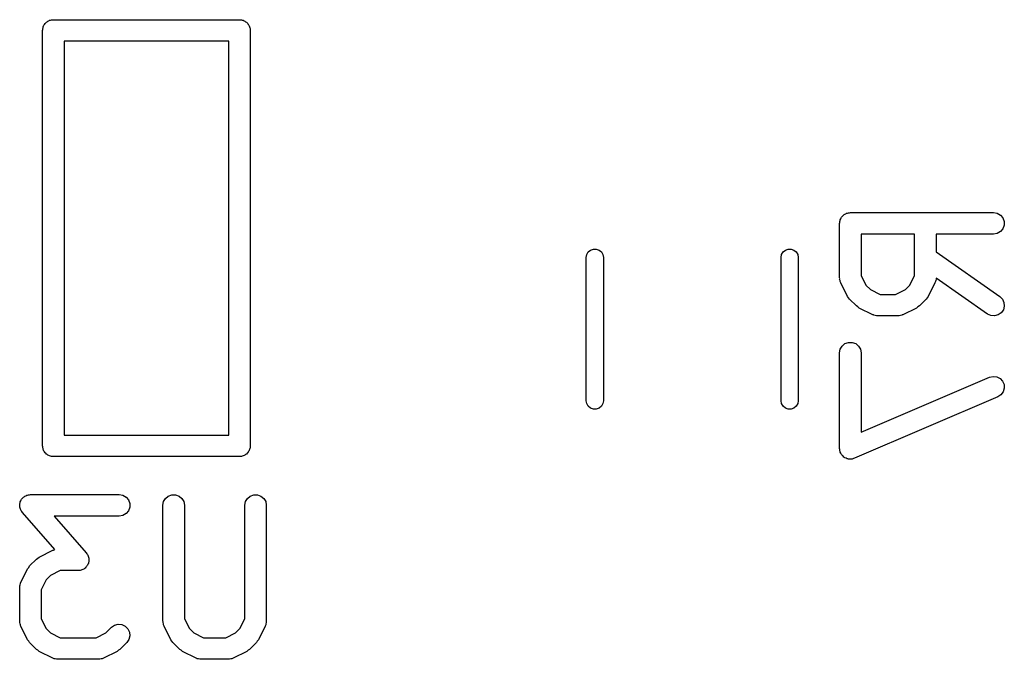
# Model space of a CAD drawing. Extents: x 48 to 353, y -143 to -50.
# Tile 18 of 70: x 65.41 to 72.28, y -62 to -57.53. Entities that reach past the tile are written whole.
import ezdxf

# ---------------------------------------------------------------- set-up
doc = ezdxf.new("R2010")
doc.units = 0
doc.header["$MEASUREMENT"] = 0
doc.layers.add('BLACK', color=7, linetype='CONTINUOUS')

msp = doc.modelspace()

# ---------------------------------------------------------------- linework, layer by layer
at = {"layer": 'Black'}
for p, q in [((65.5701, -57.592), (65.5724, -57.5858)), ((65.5701, -57.5985), (65.5701, -57.592)), ((65.5724, -57.5858), (65.5735, -57.5793)), ((65.5735, -57.5793), (65.5768, -57.5737)), ((65.5768, -57.5737), (65.579, -57.5675)), ((65.579, -57.5675), (65.5833, -57.5625)), ((65.5833, -57.5625), (65.5865, -57.5568)), ((65.5865, -57.5568), (65.5916, -57.5526)), ((65.5916, -57.5526), (65.5958, -57.5475)), ((65.5958, -57.5475), (65.6015, -57.5443)), ((65.6015, -57.5443), (65.6065, -57.54)), ((65.6065, -57.54), (65.6127, -57.5378)), ((65.6127, -57.5378), (65.6183, -57.5345)), ((65.6183, -57.5345), (65.6248, -57.5334)), ((65.6248, -57.5334), (65.631, -57.5311)), ((65.631, -57.5311), (65.6375, -57.5311)), ((65.6375, -57.5311), (65.644, -57.53)), ((65.644, -57.53), (66.944, -57.53)), ((66.944, -57.53), (66.9505, -57.5311)), ((66.9505, -57.5311), (66.957, -57.5311)), ((66.957, -57.5311), (66.9632, -57.5334)), ((66.9632, -57.5334), (66.9697, -57.5345)), ((66.9697, -57.5345), (66.9753, -57.5378)), ((66.9753, -57.5378), (66.9815, -57.54)), ((66.9815, -57.54), (66.9865, -57.5443)), ((66.9865, -57.5443), (66.9922, -57.5475)), ((66.9922, -57.5475), (66.9964, -57.5526)), ((66.9964, -57.5526), (67.0015, -57.5568)), ((67.0015, -57.5568), (67.0047, -57.5625)), ((67.0047, -57.5625), (67.009, -57.5675)), ((67.009, -57.5675), (67.0112, -57.5737)), ((67.0112, -57.5737), (67.0145, -57.5793)), ((67.0145, -57.5793), (67.0156, -57.5858)), ((67.0156, -57.5858), (67.0179, -57.592)), ((67.0179, -57.592), (67.0179, -57.5985)), ((65.569, -57.605), (65.5701, -57.5985)), ((65.569, -60.505), (65.569, -57.605)), ((67.0179, -57.5985), (67.019, -57.605)), ((67.019, -57.605), (67.019, -60.505)), ((65.719, -57.68), (65.719, -60.43)), ((66.869, -57.68), (65.719, -57.68)), ((66.869, -60.43), (66.869, -57.68)), ((71.155, -58.8995), (71.1592, -58.8945)), ((71.1592, -58.8945), (71.1649, -58.8912)), ((71.1649, -58.8912), (71.1699, -58.887)), ((71.1699, -58.887), (71.176, -58.8847)), ((71.176, -58.8847), (71.1817, -58.8814)), ((71.1817, -58.8814), (71.1882, -58.8803)), ((71.1882, -58.8803), (71.1944, -58.878)), ((71.1944, -58.878), (71.2009, -58.878)), ((71.2009, -58.878), (71.2074, -58.8769)), ((71.2074, -58.8769), (72.2074, -58.8769)), ((72.2074, -58.8769), (72.233, -58.8814)), ((72.233, -58.8814), (72.2556, -58.8945)), ((72.2556, -58.8945), (72.2723, -58.9144)), ((71.1324, -58.9519), (71.1335, -58.9454)), ((71.1324, -59.3329), (71.1324, -58.9519)), ((71.1335, -58.9389), (71.1358, -58.9327)), ((71.1335, -58.9454), (71.1335, -58.9389)), ((71.1358, -58.9327), (71.1369, -58.9263)), ((71.1369, -58.9263), (71.1402, -58.9206)), ((71.1402, -58.9206), (71.1424, -58.9144)), ((71.1424, -58.9144), (71.1466, -58.9094)), ((71.1466, -58.9094), (71.1499, -58.9037)), ((71.1499, -58.9037), (71.155, -58.8995)), ((72.2723, -58.9144), (72.2812, -58.9389)), ((72.2812, -58.9649), (72.2723, -58.9894)), ((72.2812, -58.9389), (72.2812, -58.9649)), ((71.2824, -59.0269), (71.2824, -59.3152)), ((71.6562, -59.0269), (71.2824, -59.0269)), ((71.6562, -59.3152), (71.6562, -59.0269)), ((72.2074, -59.0269), (71.8062, -59.0269)), ((71.8062, -59.0269), (71.8062, -59.151)), ((72.233, -59.0224), (72.2074, -59.0269)), ((72.2556, -59.0094), (72.233, -59.0224)), ((72.2723, -58.9894), (72.2556, -59.0094)), ((69.364, -59.19), (69.3676, -59.1695)), ((69.3676, -59.1695), (69.378, -59.1514)), ((69.378, -59.1514), (69.394, -59.138)), ((69.394, -59.138), (69.4136, -59.1309)), ((69.4136, -59.1309), (69.4344, -59.1309)), ((69.4344, -59.1309), (69.454, -59.138)), ((69.454, -59.138), (69.47, -59.1514)), ((69.47, -59.1514), (69.4804, -59.1695)), ((69.4804, -59.1695), (69.484, -59.19)), ((70.724, -59.19), (70.7276, -59.1695)), ((70.7276, -59.1695), (70.738, -59.1514)), ((70.738, -59.1514), (70.754, -59.138)), ((70.754, -59.138), (70.7736, -59.1309)), ((70.7736, -59.1309), (70.7944, -59.1309)), ((70.7944, -59.1309), (70.814, -59.138)), ((70.814, -59.138), (70.83, -59.1514)), ((70.83, -59.1514), (70.8404, -59.1695)), ((70.8404, -59.1695), (70.844, -59.19)), ((71.8062, -59.151), (72.2504, -59.4619)), ((69.364, -60.19), (69.364, -59.19)), ((69.484, -59.19), (69.484, -60.19)), ((70.724, -60.19), (70.724, -59.19)), ((70.844, -59.19), (70.844, -60.19)), ((71.1331, -59.3371), (71.1324, -59.3329)), ((71.1329, -59.3414), (71.1331, -59.3371)), ((71.1354, -59.3499), (71.1329, -59.3414)), ((71.1369, -59.3585), (71.1354, -59.3499)), ((71.1391, -59.3623), (71.1369, -59.3585)), ((71.1403, -59.3664), (71.1391, -59.3623)), ((71.1879, -59.4616), (71.1403, -59.3664)), ((71.2824, -59.3152), (71.3166, -59.3837)), ((71.6219, -59.3837), (71.6562, -59.3152)), ((71.7983, -59.3664), (71.7507, -59.4616)), ((71.7995, -59.3623), (71.7983, -59.3664)), ((71.8017, -59.3585), (71.7995, -59.3623)), ((71.8032, -59.3499), (71.8017, -59.3585)), ((71.8057, -59.3414), (71.8032, -59.3499)), ((71.806, -59.3339), (71.8054, -59.3371)), ((71.8054, -59.3371), (71.8057, -59.3414)), ((72.1644, -59.5848), (71.806, -59.3339)), ((71.3166, -59.3837), (71.347, -59.4141)), ((71.347, -59.4141), (71.4156, -59.4483)), ((71.523, -59.4483), (71.5915, -59.4141)), ((71.5915, -59.4141), (71.6219, -59.3837)), ((71.1951, -59.4713), (71.1879, -59.4616)), ((71.202, -59.4811), (71.1951, -59.4713)), ((71.2496, -59.5287), (71.202, -59.4811)), ((71.4156, -59.4483), (71.523, -59.4483)), ((71.7366, -59.4811), (71.689, -59.5287)), ((71.7435, -59.4713), (71.7366, -59.4811)), ((71.7507, -59.4616), (71.7435, -59.4713)), ((72.2504, -59.4619), (72.2688, -59.4803)), ((72.2688, -59.4803), (72.2798, -59.5039)), ((72.2798, -59.5039), (72.2821, -59.5299)), ((71.2594, -59.5356), (71.2496, -59.5287)), ((71.2691, -59.5428), (71.2594, -59.5356)), ((71.3643, -59.5904), (71.2691, -59.5428)), ((71.6695, -59.5428), (71.5743, -59.5904)), ((71.6792, -59.5356), (71.6695, -59.5428)), ((71.689, -59.5287), (71.6792, -59.5356)), ((72.188, -59.5958), (72.1644, -59.5848)), ((72.2604, -59.5764), (72.2391, -59.5913)), ((72.2754, -59.555), (72.2604, -59.5764)), ((72.2821, -59.5299), (72.2754, -59.555)), ((71.3685, -59.5916), (71.3643, -59.5904)), ((71.3722, -59.5938), (71.3685, -59.5916)), ((71.3809, -59.5953), (71.3722, -59.5938)), ((71.3893, -59.5978), (71.3809, -59.5953)), ((71.3936, -59.5976), (71.3893, -59.5978)), ((71.3979, -59.5983), (71.3936, -59.5976)), ((71.5407, -59.5983), (71.3979, -59.5983)), ((71.545, -59.5976), (71.5407, -59.5983)), ((71.5493, -59.5978), (71.545, -59.5976)), ((71.5577, -59.5953), (71.5493, -59.5978)), ((71.5664, -59.5938), (71.5577, -59.5953)), ((71.5701, -59.5916), (71.5664, -59.5938)), ((71.5743, -59.5904), (71.5701, -59.5916)), ((72.2139, -59.598), (72.188, -59.5958)), ((72.2391, -59.5913), (72.2139, -59.598)), ((71.1699, -59.7917), (71.1944, -59.7828)), ((71.1944, -59.7828), (71.2204, -59.7828)), ((71.2204, -59.7828), (71.2449, -59.7917)), ((71.1324, -59.8567), (71.1369, -59.831)), ((71.1324, -60.5233), (71.1324, -59.8567)), ((71.1369, -59.831), (71.1499, -59.8085)), ((71.1499, -59.8085), (71.1699, -59.7917)), ((71.2449, -59.7917), (71.2648, -59.8085)), ((71.2648, -59.8085), (71.2779, -59.831)), ((71.2779, -59.831), (71.2824, -59.8567)), ((71.2824, -59.8567), (71.2824, -60.4096)), ((71.2824, -60.4096), (72.1778, -60.0258)), ((72.1778, -60.0258), (72.2032, -60.0199)), ((72.2032, -60.0199), (72.2291, -60.023)), ((72.2291, -60.023), (72.2523, -60.0347)), ((72.2523, -60.0347), (72.2701, -60.0537)), ((72.2701, -60.0537), (72.2804, -60.0776)), ((72.2743, -60.1286), (72.2587, -60.1494)), ((72.2819, -60.1036), (72.2743, -60.1286)), ((72.2804, -60.0776), (72.2819, -60.1036)), ((69.3676, -60.2105), (69.364, -60.19)), ((69.484, -60.19), (69.4804, -60.2105)), ((70.7276, -60.2105), (70.724, -60.19)), ((70.844, -60.19), (70.8404, -60.2105)), ((72.2369, -60.1637), (71.2369, -60.5923)), ((72.2587, -60.1494), (72.2369, -60.1637)), ((69.378, -60.2286), (69.3676, -60.2105)), ((69.394, -60.242), (69.378, -60.2286)), ((69.4136, -60.2491), (69.394, -60.242)), ((69.4344, -60.2491), (69.4136, -60.2491)), ((69.454, -60.242), (69.4344, -60.2491)), ((69.47, -60.2286), (69.454, -60.242)), ((69.4804, -60.2105), (69.47, -60.2286)), ((70.738, -60.2286), (70.7276, -60.2105)), ((70.754, -60.242), (70.738, -60.2286)), ((70.7736, -60.2491), (70.754, -60.242)), ((70.7944, -60.2491), (70.7736, -60.2491)), ((70.814, -60.242), (70.7944, -60.2491)), ((70.83, -60.2286), (70.814, -60.242)), ((70.8404, -60.2105), (70.83, -60.2286)), ((65.719, -60.43), (66.869, -60.43)), ((65.5701, -60.5115), (65.569, -60.505)), ((65.5701, -60.518), (65.5701, -60.5115)), ((65.5724, -60.5242), (65.5701, -60.518)), ((65.5735, -60.5307), (65.5724, -60.5242)), ((65.5768, -60.5363), (65.5735, -60.5307)), ((65.579, -60.5425), (65.5768, -60.5363)), ((65.5833, -60.5475), (65.579, -60.5425)), ((65.5865, -60.5532), (65.5833, -60.5475)), ((67.0047, -60.5475), (67.0015, -60.5532)), ((67.009, -60.5425), (67.0047, -60.5475)), ((67.0112, -60.5363), (67.009, -60.5425)), ((67.0145, -60.5307), (67.0112, -60.5363)), ((67.0156, -60.5242), (67.0145, -60.5307)), ((67.0179, -60.518), (67.0156, -60.5242)), ((67.019, -60.505), (67.0179, -60.5115)), ((67.0179, -60.5115), (67.0179, -60.518)), ((71.1339, -60.5318), (71.1324, -60.5233)), ((71.1344, -60.5405), (71.1339, -60.5318)), ((71.1361, -60.5446), (71.1344, -60.5405)), ((71.1369, -60.549), (71.1361, -60.5446)), ((65.5916, -60.5574), (65.5865, -60.5532)), ((65.5958, -60.5625), (65.5916, -60.5574)), ((65.6015, -60.5657), (65.5958, -60.5625)), ((65.6065, -60.57), (65.6015, -60.5657)), ((65.6127, -60.5722), (65.6065, -60.57)), ((65.6183, -60.5755), (65.6127, -60.5722)), ((65.6248, -60.5766), (65.6183, -60.5755)), ((65.631, -60.5789), (65.6248, -60.5766)), ((65.6375, -60.5789), (65.631, -60.5789)), ((65.644, -60.58), (65.6375, -60.5789)), ((66.944, -60.58), (65.644, -60.58)), ((66.9505, -60.5789), (66.944, -60.58)), ((66.957, -60.5789), (66.9505, -60.5789)), ((66.9632, -60.5766), (66.957, -60.5789)), ((66.9697, -60.5755), (66.9632, -60.5766)), ((66.9753, -60.5722), (66.9697, -60.5755)), ((66.9815, -60.57), (66.9753, -60.5722)), ((66.9865, -60.5657), (66.9815, -60.57)), ((66.9922, -60.5625), (66.9865, -60.5657)), ((66.9964, -60.5574), (66.9922, -60.5625)), ((67.0015, -60.5532), (66.9964, -60.5574)), ((71.1412, -60.5565), (71.1369, -60.549)), ((71.1446, -60.5644), (71.1412, -60.5565)), ((71.1477, -60.5677), (71.1446, -60.5644)), ((71.1499, -60.5715), (71.1477, -60.5677)), ((71.1565, -60.5771), (71.1499, -60.5715)), ((71.1625, -60.5834), (71.1565, -60.5771)), ((71.1664, -60.5854), (71.1625, -60.5834)), ((71.1699, -60.5883), (71.1664, -60.5854)), ((71.178, -60.5912), (71.1699, -60.5883)), ((71.1857, -60.5951), (71.178, -60.5912)), ((71.1901, -60.5957), (71.1857, -60.5951)), ((71.1944, -60.5972), (71.1901, -60.5957)), ((71.203, -60.5972), (71.1944, -60.5972)), ((71.2116, -60.5982), (71.203, -60.5972)), ((71.2159, -60.5972), (71.2116, -60.5982)), ((71.2204, -60.5972), (71.2159, -60.5972)), ((71.2285, -60.5942), (71.2204, -60.5972)), ((71.2369, -60.5923), (71.2285, -60.5942)), ((65.4135, -60.8962), (65.417, -60.8898)), ((65.417, -60.8898), (65.4195, -60.8829)), ((65.4195, -60.8829), (65.4232, -60.8784)), ((65.4232, -60.8784), (65.426, -60.8734)), ((65.426, -60.8734), (65.4316, -60.8685)), ((65.4316, -60.8685), (65.4363, -60.8629)), ((65.4363, -60.8629), (65.4413, -60.86)), ((65.4413, -60.86), (65.4456, -60.8562)), ((65.4456, -60.8562), (65.4525, -60.8536)), ((65.4525, -60.8536), (65.4588, -60.8499)), ((65.4588, -60.8499), (65.4645, -60.8489)), ((65.4645, -60.8489), (65.4699, -60.8468)), ((65.4699, -60.8468), (65.4773, -60.8467)), ((65.4773, -60.8467), (65.4845, -60.8454)), ((65.4845, -60.8454), (66.1035, -60.8454)), ((66.1035, -60.8454), (66.1292, -60.8499)), ((66.1292, -60.8499), (66.1517, -60.8629)), ((66.1517, -60.8629), (66.1685, -60.8829)), ((66.1685, -60.8829), (66.1774, -60.9074)), ((66.414, -60.8947), (66.427, -60.8722)), ((66.427, -60.8722), (66.447, -60.8554)), ((66.447, -60.8554), (66.4715, -60.8465)), ((66.4715, -60.8465), (66.4975, -60.8465)), ((66.4975, -60.8465), (66.522, -60.8554)), ((66.522, -60.8554), (66.5419, -60.8722)), ((66.5419, -60.8722), (66.555, -60.8947)), ((66.9854, -60.8947), (66.9985, -60.8722)), ((66.9985, -60.8722), (67.0184, -60.8554)), ((67.0184, -60.8554), (67.0429, -60.8465)), ((67.0429, -60.8465), (67.0689, -60.8465)), ((67.0689, -60.8465), (67.0934, -60.8554)), ((67.0934, -60.8554), (67.1134, -60.8722)), ((67.1134, -60.8722), (67.1264, -60.8947)), ((65.4095, -60.9219), (65.4106, -60.9147)), ((65.4106, -60.9276), (65.4095, -60.9219)), ((65.4106, -60.9074), (65.4126, -60.9019)), ((65.4106, -60.9147), (65.4106, -60.9074)), ((65.4106, -60.9334), (65.4106, -60.9276)), ((65.4131, -60.9403), (65.4106, -60.9334)), ((65.4126, -60.9019), (65.4135, -60.8962)), ((65.4145, -60.9475), (65.4131, -60.9403)), ((65.4175, -60.9524), (65.4145, -60.9475)), ((65.4195, -60.9579), (65.4175, -60.9524)), ((65.4242, -60.9635), (65.4195, -60.9579)), ((66.1685, -60.9579), (66.1517, -60.9778)), ((66.1774, -60.9334), (66.1685, -60.9579)), ((66.1774, -60.9074), (66.1774, -60.9334)), ((66.4095, -60.9204), (66.414, -60.8947)), ((66.4095, -61.7299), (66.4095, -60.9204)), ((66.555, -60.8947), (66.5595, -60.9204)), ((66.5595, -60.9204), (66.5595, -61.7122)), ((66.9809, -60.9204), (66.9854, -60.8947)), ((66.9809, -61.7122), (66.9809, -60.9204)), ((67.1264, -60.8947), (67.1309, -60.9204)), ((67.1309, -60.9204), (67.1309, -61.7299)), ((65.428, -60.9698), (65.4242, -60.9635)), ((65.6555, -61.2298), (65.428, -60.9698)), ((66.1035, -60.9954), (65.6498, -60.9954)), ((65.6498, -60.9954), (65.8743, -61.2519)), ((66.1292, -60.9909), (66.1035, -60.9954)), ((66.1517, -60.9778), (66.1292, -60.9909)), ((65.5462, -61.2819), (65.6414, -61.2343)), ((65.6414, -61.2343), (65.6456, -61.233)), ((65.6456, -61.233), (65.6493, -61.2309)), ((65.6493, -61.2309), (65.6555, -61.2298)), ((65.4791, -61.3435), (65.5267, -61.2959)), ((65.5267, -61.2959), (65.5365, -61.289)), ((65.5365, -61.289), (65.5462, -61.2819)), ((65.8743, -61.2519), (65.8781, -61.2582)), ((65.8781, -61.2582), (65.8828, -61.2638)), ((65.8828, -61.2638), (65.8847, -61.2693)), ((65.8847, -61.2693), (65.8877, -61.2742)), ((65.8877, -61.2742), (65.8892, -61.2814)), ((65.8892, -61.2814), (65.8917, -61.2883)), ((65.8917, -61.2883), (65.8917, -61.2941)), ((65.8917, -61.2941), (65.8928, -61.2998)), ((65.8928, -61.2998), (65.8917, -61.307)), ((65.4174, -61.4583), (65.465, -61.363)), ((65.465, -61.363), (65.4722, -61.3534)), ((65.4722, -61.3534), (65.4791, -61.3435)), ((65.8435, -61.3718), (65.8378, -61.3728)), ((65.8498, -61.3681), (65.8435, -61.3718)), ((65.8566, -61.3655), (65.8498, -61.3681)), ((65.861, -61.3617), (65.8566, -61.3655)), ((65.866, -61.3588), (65.861, -61.3617)), ((65.8707, -61.3532), (65.866, -61.3588)), ((65.8762, -61.3483), (65.8707, -61.3532)), ((65.879, -61.3433), (65.8762, -61.3483)), ((65.8828, -61.3388), (65.879, -61.3433)), ((65.8853, -61.3319), (65.8828, -61.3388)), ((65.8888, -61.3255), (65.8853, -61.3319)), ((65.8897, -61.3198), (65.8888, -61.3255)), ((65.8917, -61.3144), (65.8897, -61.3198)), ((65.8917, -61.307), (65.8917, -61.3144)), ((65.5937, -61.441), (65.5595, -61.5095)), ((65.6241, -61.4106), (65.5937, -61.441)), ((65.6927, -61.3763), (65.6241, -61.4106)), ((65.8178, -61.3763), (65.6927, -61.3763)), ((65.825, -61.3751), (65.8178, -61.3763)), ((65.8324, -61.3749), (65.825, -61.3751)), ((65.8378, -61.3728), (65.8324, -61.3749)), ((65.4095, -61.4918), (65.4102, -61.4876)), ((65.4095, -61.7299), (65.4095, -61.4918)), ((65.41, -61.4832), (65.4125, -61.4748)), ((65.4102, -61.4876), (65.41, -61.4832)), ((65.4125, -61.4748), (65.414, -61.4662)), ((65.414, -61.4662), (65.4162, -61.4624)), ((65.4162, -61.4624), (65.4174, -61.4583)), ((65.5595, -61.5095), (65.5595, -61.7122)), ((65.5595, -61.7122), (65.5937, -61.7807)), ((66.5595, -61.7122), (66.5937, -61.7807)), ((66.9466, -61.7807), (66.9809, -61.7122)), ((65.4102, -61.7342), (65.4095, -61.7299)), ((65.41, -61.7385), (65.4102, -61.7342)), ((65.4125, -61.7469), (65.41, -61.7385)), ((65.414, -61.7556), (65.4125, -61.7469)), ((65.4162, -61.7593), (65.414, -61.7556)), ((65.4174, -61.7634), (65.4162, -61.7593)), ((65.465, -61.8587), (65.4174, -61.7634)), ((65.5937, -61.7807), (65.6241, -61.8111)), ((66.0115, -61.8111), (66.0505, -61.7721)), ((66.0505, -61.7721), (66.0718, -61.7572)), ((66.0718, -61.7572), (66.097, -61.7504)), ((66.097, -61.7504), (66.1229, -61.7527)), ((66.1229, -61.7527), (66.1465, -61.7637)), ((66.1465, -61.7637), (66.165, -61.7821)), ((66.165, -61.7821), (66.176, -61.8057)), ((66.4102, -61.7342), (66.4095, -61.7299)), ((66.41, -61.7385), (66.4102, -61.7342)), ((66.4125, -61.7469), (66.41, -61.7385)), ((66.414, -61.7556), (66.4125, -61.7469)), ((66.4162, -61.7593), (66.414, -61.7556)), ((66.4174, -61.7634), (66.4162, -61.7593)), ((66.465, -61.8587), (66.4174, -61.7634)), ((66.5937, -61.7807), (66.6241, -61.8111)), ((66.9162, -61.8111), (66.9466, -61.7807)), ((67.123, -61.7634), (67.0754, -61.8587)), ((67.1242, -61.7593), (67.123, -61.7634)), ((67.1264, -61.7556), (67.1242, -61.7593)), ((67.1279, -61.7469), (67.1264, -61.7556)), ((67.1304, -61.7385), (67.1279, -61.7469)), ((67.1309, -61.7299), (67.1302, -61.7342)), ((67.1302, -61.7342), (67.1304, -61.7385)), ((65.6241, -61.8111), (65.6927, -61.8454)), ((65.6927, -61.8454), (65.943, -61.8454)), ((65.943, -61.8454), (66.0115, -61.8111)), ((66.1782, -61.8317), (66.1715, -61.8568)), ((66.176, -61.8057), (66.1782, -61.8317)), ((66.6241, -61.8111), (66.6927, -61.8454)), ((66.6927, -61.8454), (66.8477, -61.8454)), ((66.8477, -61.8454), (66.9162, -61.8111)), ((65.4722, -61.8683), (65.465, -61.8587)), ((65.4791, -61.8782), (65.4722, -61.8683)), ((65.5267, -61.9258), (65.4791, -61.8782)), ((66.1566, -61.8782), (66.1089, -61.9258)), ((66.1715, -61.8568), (66.1566, -61.8782)), ((66.4722, -61.8683), (66.465, -61.8587)), ((66.4791, -61.8782), (66.4722, -61.8683)), ((66.5267, -61.9258), (66.4791, -61.8782)), ((67.0613, -61.8782), (67.0137, -61.9258)), ((67.0682, -61.8683), (67.0613, -61.8782)), ((67.0754, -61.8587), (67.0682, -61.8683)), ((65.5365, -61.9327), (65.5267, -61.9258)), ((65.5462, -61.9398), (65.5365, -61.9327)), ((65.6414, -61.9875), (65.5462, -61.9398)), ((65.6456, -61.9887), (65.6414, -61.9875)), ((65.6493, -61.9909), (65.6456, -61.9887)), ((65.9901, -61.9887), (65.9863, -61.9909)), ((65.9942, -61.9875), (65.9901, -61.9887)), ((66.0894, -61.9398), (65.9942, -61.9875)), ((66.0991, -61.9327), (66.0894, -61.9398)), ((66.1089, -61.9258), (66.0991, -61.9327)), ((66.5365, -61.9327), (66.5267, -61.9258)), ((66.5462, -61.9398), (66.5365, -61.9327)), ((66.6414, -61.9875), (66.5462, -61.9398)), ((66.6456, -61.9887), (66.6414, -61.9875)), ((66.6493, -61.9909), (66.6456, -61.9887)), ((66.8948, -61.9887), (66.8911, -61.9909)), ((66.899, -61.9875), (66.8948, -61.9887)), ((66.9942, -61.9398), (66.899, -61.9875)), ((67.0039, -61.9327), (66.9942, -61.9398)), ((67.0137, -61.9258), (67.0039, -61.9327)), ((65.658, -61.9924), (65.6493, -61.9909)), ((65.6664, -61.9949), (65.658, -61.9924)), ((65.6707, -61.9946), (65.6664, -61.9949)), ((65.675, -61.9954), (65.6707, -61.9946)), ((65.9607, -61.9954), (65.675, -61.9954)), ((65.9649, -61.9946), (65.9607, -61.9954)), ((65.9692, -61.9949), (65.9649, -61.9946)), ((65.9777, -61.9924), (65.9692, -61.9949)), ((65.9863, -61.9909), (65.9777, -61.9924)), ((66.658, -61.9924), (66.6493, -61.9909)), ((66.6664, -61.9949), (66.658, -61.9924)), ((66.6707, -61.9946), (66.6664, -61.9949)), ((66.675, -61.9954), (66.6707, -61.9946)), ((66.8654, -61.9954), (66.675, -61.9954)), ((66.8697, -61.9946), (66.8654, -61.9954)), ((66.874, -61.9949), (66.8697, -61.9946)), ((66.8824, -61.9924), (66.874, -61.9949)), ((66.8911, -61.9909), (66.8824, -61.9924))]:
    msp.add_line(p, q, dxfattribs=at)

doc.saveas('drawing.dxf')
